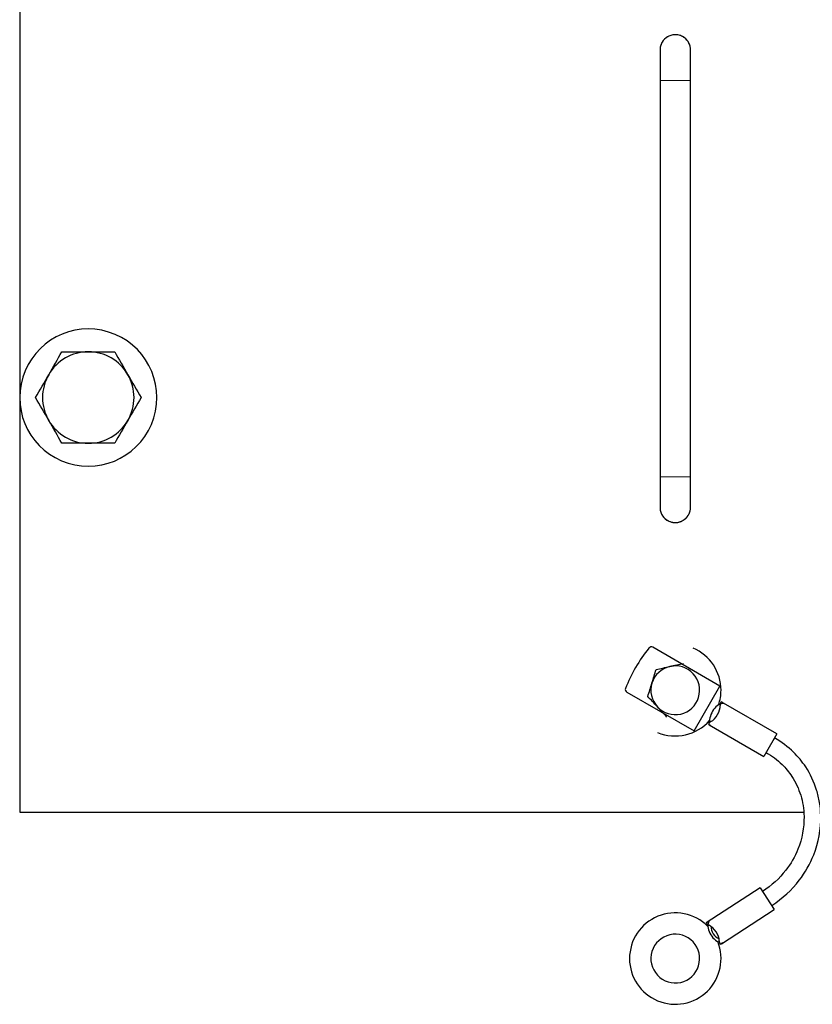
# Model space of a CAD drawing. Header units: inches. Extents: x 0 to 29700, y -16 to 21000.
# Tile 133 of 256: x 9067 to 9327, y 16441 to 16764. Entities that reach past the tile are written whole.
import ezdxf

# ---------------------------------------------------------------- set-up
doc = ezdxf.new("R2010")
doc.units = ezdxf.units.IN
doc.layers.add('254', color=7, linetype='Continuous', true_color=0xffffff)

msp = doc.modelspace()

# ---------------------------------------------------------------- linework, layer by layer
at = {"layer": '254', "color": 2, "linetype": 'Continuous', "lineweight": 25}
for p, q in [((9066.751, 17393.694), (9066.751, 16503.694)), ((9296.393, 16545.055), (9274.366, 16557.772)), ((9287.893, 16530.332), (9296.393, 16545.055)), ((9265.866, 16543.05), (9287.893, 16530.332)), ((9315.053, 16529.374), (9296.776, 16539.926)), ((9292.862, 16532.371), (9310.803, 16522.013)), ((9315.053, 16529.374), (9310.803, 16522.013)), ((9066.751, 16503.694), (9323.844, 16503.694)), ((9309.564, 16478.942), (9291.903, 16467.403)), ((9309.564, 16478.942), (9314.213, 16471.826)), ((9296.871, 16460.495), (9314.213, 16471.826))]:
    msp.add_line(p, q, dxfattribs=at)
for centre, radius, start, end in [((9089.251, 16639.694), 22.5, 342.80295, 162.80295), ((9089.251, 16639.694), 15, 90, 150), ((9089.251, 16639.694), 15, 30, 90), ((9089.251, 16639.694), 15, 150, 210), ((9089.251, 16639.694), 15, 330, 30), ((9089.251, 16639.694), 22.5, 162.80295, 342.80295), ((9089.251, 16639.694), 15, 210, 270), ((9089.251, 16639.694), 15, 270, 330), ((9312.928, 16525.694), 51, 141.37307, 158.62693), ((9273.866, 16556.906), 1, 60, 141.37307), ((9281.751, 16543.694), 15, 0, 67.13438), ((9281.751, 16543.694), 8, 102.80295, 162.80295), ((9281.751, 16543.694), 8, 42.80295, 102.80295), ((9281.751, 16543.694), 8, 342.80295, 42.80295), ((9266.366, 16543.916), 1, 158.62693, 240), ((9281.751, 16543.694), 8, 162.80295, 222.80295), ((9281.751, 16543.694), 15, 341.36438, 0), ((9281.751, 16543.694), 8, 282.80295, 342.80295), ((9281.751, 16543.694), 8, 222.80295, 282.80295), ((9281.751, 16543.694), 15, 247.12875, 318.63375), ((9281.751, 16455.694), 15, 44.92125, 180), ((9281.751, 16455.694), 8, 102.80295, 162.80295), ((9281.751, 16455.694), 8, 42.80295, 102.80295), ((9281.751, 16455.694), 15, 180, 21.79125), ((9281.751, 16455.694), 8, 342.80295, 42.80295), ((9281.751, 16455.694), 8, 162.80295, 222.80295), ((9281.751, 16455.694), 8, 282.80295, 342.80295), ((9281.751, 16455.694), 8, 222.80295, 282.80295)]:
    msp.add_arc(centre, radius, start, end, dxfattribs=at)
for centre, major_axis, ratio, start_param, end_param in [((9295.997, 16535.468), (2.125, 3.681), 0.5714286, 0.2441771, 2.5232675), ((9293.504, 16536.908), (2.125, 3.681), 0.5714286, 3.9037028, 5.5210752), ((9298.867, 16533.812), (6.209, 1.202), 0.1962398, 2.6018544, 3.6081415), ((9295.523, 16464.691), (-2.325, 3.558), 0.5714286, 0.2441771, 2.5232675), ((9293.112, 16463.116), (-2.325, 3.558), 0.5714286, 3.9037028, 5.5210752), ((9295.523, 16464.691), (-1.504, 2.302), 0.5714286, 0.5672486, 2.5743441), ((9298.296, 16466.503), (1.731, 6.083), 0.1962398, 2.6018544, 3.6081415)]:
    msp.add_ellipse(centre, major_axis=major_axis, ratio=ratio, start_param=start_param, end_param=end_param, dxfattribs=at)
for points, knots in [([(9286.751, 16753.694), (9286.751, 16753.747), (9286.749, 16753.843), (9286.741, 16754.016), (9286.721, 16754.267), (9286.658, 16754.708), (9286.462, 16755.459), (9285.861, 16756.732), (9284.576, 16757.968), (9283.212, 16758.535), (9282.324, 16758.663), (9282.082, 16758.684), (9281.906, 16758.692), (9281.74, 16758.695), (9281.388, 16758.688), (9280.067, 16758.534), (9278.458, 16757.676), (9277.233, 16756.084), (9276.855, 16754.818), (9276.771, 16754.197), (9276.753, 16753.889), (9276.751, 16753.753), (9276.751, 16753.694)], [0, 0, 0, 0, 0.0141265, 0.0250917, 0.0443801, 0.0778847, 0.13468, 0.2261764, 0.3846805, 0.4737339, 0.485724, 0.4942633, 0.4976538, 0.5010546, 0.5088983, 0.5312367, 0.6638589, 0.8303264, 0.9212868, 0.9645928, 0.9842714, 1, 1, 1, 1]), ([(9276.751, 16753.694), (9276.751, 16753.681), (9276.751, 16753.325), (9276.751, 16752.114), (9276.751, 16750.815), (9276.751, 16749.217), (9276.751, 16746.875), (9276.751, 16744.997), (9276.751, 16743.693)], [0, 0, 0, 0, 0.2394517, 0.3683458, 0.5000023, 0.6316182, 0.760518, 1, 1, 1, 1]), ([(9286.751, 16743.693), (9286.751, 16744.997), (9286.751, 16746.875), (9286.751, 16749.217), (9286.751, 16750.815), (9286.751, 16752.114), (9286.751, 16753.325), (9286.751, 16753.681), (9286.751, 16753.694)], [0, 0, 0, 0, 0.239482, 0.3683818, 0.4999977, 0.6316542, 0.7605483, 1, 1, 1, 1]), ([(9276.751, 16743.693), (9276.751, 16732.86), (9276.751, 16711.193), (9276.751, 16678.694), (9276.751, 16646.194), (9276.751, 16624.527), (9276.751, 16613.694)], [0, 0, 0, 0, 0.2499984, 0.5, 0.7500017, 1, 1, 1, 1]), ([(9286.751, 16613.694), (9286.751, 16624.527), (9286.751, 16646.194), (9286.751, 16678.694), (9286.751, 16711.193), (9286.751, 16732.86), (9286.751, 16743.693)], [0, 0, 0, 0, 0.2499983, 0.5, 0.7500016, 1, 1, 1, 1]), ([(9276.751, 16613.694), (9276.751, 16612.39), (9276.751, 16610.512), (9276.751, 16608.17), (9276.751, 16606.572), (9276.751, 16605.273), (9276.751, 16604.063), (9276.751, 16603.707), (9276.751, 16603.694)], [0, 0, 0, 0, 0.2394937, 0.3683774, 0.5000063, 0.6316514, 0.7605719, 1, 1, 1, 1]), ([(9286.751, 16603.694), (9286.751, 16603.707), (9286.751, 16604.063), (9286.751, 16605.273), (9286.751, 16606.572), (9286.751, 16608.17), (9286.751, 16610.512), (9286.751, 16612.39), (9286.751, 16613.694)], [0, 0, 0, 0, 0.2394281, 0.3683486, 0.4999937, 0.6316226, 0.7605063, 1, 1, 1, 1]), ([(9276.751, 16603.694), (9276.751, 16603.64), (9276.752, 16603.543), (9276.76, 16603.37), (9276.781, 16603.116), (9276.846, 16602.667), (9277.051, 16601.889), (9277.725, 16600.513), (9279.256, 16599.15), (9281.023, 16598.677), (9282.075, 16598.693), (9282.566, 16598.756), (9282.931, 16598.83), (9283.306, 16598.936), (9283.682, 16599.076), (9284.048, 16599.247), (9284.558, 16599.537), (9285.142, 16599.988), (9286.076, 16601.001), (9286.527, 16602.071), (9286.705, 16602.941), (9286.742, 16603.358), (9286.75, 16603.563), (9286.751, 16603.654), (9286.751, 16603.694)], [0, 0, 0, 0, 0.0112596, 0.0200414, 0.0355784, 0.0628517, 0.1099881, 0.1887652, 0.3382736, 0.4437784, 0.4804958, 0.4955501, 0.5088269, 0.5212321, 0.533856, 0.5477311, 0.5636415, 0.6033743, 0.6554589, 0.8206978, 0.9156881, 0.9618498, 0.9830099, 1, 1, 1, 1]), ([(9297.112, 16539.732), (9297.109, 16539.734), (9297.102, 16539.738), (9297.091, 16539.744), (9297.081, 16539.749), (9297.07, 16539.755), (9297.06, 16539.76), (9297.05, 16539.764), (9297.039, 16539.769), (9297.029, 16539.773), (9297.019, 16539.777), (9297.009, 16539.781), (9297, 16539.784), (9296.99, 16539.787), (9296.98, 16539.79), (9296.971, 16539.792), (9296.961, 16539.795), (9296.952, 16539.797), (9296.943, 16539.799), (9296.933, 16539.8), (9296.924, 16539.801), (9296.915, 16539.802), (9296.906, 16539.803), (9296.898, 16539.803), (9296.889, 16539.804), (9296.88, 16539.804), (9296.872, 16539.803), (9296.863, 16539.803), (9296.855, 16539.802), (9296.846, 16539.801), (9296.838, 16539.799), (9296.83, 16539.798), (9296.822, 16539.796), (9296.814, 16539.794), (9296.806, 16539.791), (9296.799, 16539.789), (9296.791, 16539.786), (9296.783, 16539.783), (9296.776, 16539.779), (9296.769, 16539.775), (9296.761, 16539.772), (9296.754, 16539.767), (9296.747, 16539.763), (9296.74, 16539.758), (9296.733, 16539.753), (9296.726, 16539.748), (9296.72, 16539.743), (9296.713, 16539.737), (9296.706, 16539.731), (9296.7, 16539.725), (9296.694, 16539.718), (9296.687, 16539.711), (9296.681, 16539.705), (9296.675, 16539.697), (9296.669, 16539.69), (9296.664, 16539.682), (9296.658, 16539.674), (9296.652, 16539.666), (9296.647, 16539.658), (9296.639, 16539.646), (9296.631, 16539.631), (9296.621, 16539.612), (9296.611, 16539.592), (9296.601, 16539.571), (9296.592, 16539.549), (9296.584, 16539.526), (9296.576, 16539.502), (9296.568, 16539.477), (9296.56, 16539.452), (9296.553, 16539.425), (9296.546, 16539.397), (9296.54, 16539.368), (9296.534, 16539.338), (9296.529, 16539.307), (9296.523, 16539.276), (9296.519, 16539.243), (9296.514, 16539.209), (9296.51, 16539.175), (9296.507, 16539.139), (9296.504, 16539.103), (9296.501, 16539.065), (9296.498, 16539.027), (9296.496, 16538.988), (9296.495, 16538.947), (9296.494, 16538.906), (9296.493, 16538.864), (9296.493, 16538.821), (9296.493, 16538.777), (9296.493, 16538.747), (9296.493, 16538.732)], [0, 0, 0, 0, 0.0092933, 0.0185579, 0.0277942, 0.0370025, 0.0461831, 0.0553365, 0.0644629, 0.0735627, 0.0826363, 0.0916841, 0.1007063, 0.1097033, 0.1186756, 0.1276235, 0.1365474, 0.1454476, 0.1543245, 0.1631786, 0.1720101, 0.1808196, 0.1896073, 0.1983737, 0.2071192, 0.2158442, 0.224549, 0.2332342, 0.2419, 0.2505469, 0.2591754, 0.2677859, 0.2763787, 0.2849542, 0.293513, 0.3020555, 0.310582, 0.319093, 0.327589, 0.3360704, 0.3445376, 0.352991, 0.3614312, 0.3698585, 0.3782734, 0.3866764, 0.3950679, 0.4034483, 0.4118182, 0.420178, 0.428528, 0.4368689, 0.4452011, 0.4535249, 0.461841, 0.4701497, 0.4784516, 0.486747, 0.4950365, 0.5033206, 0.5197676, 0.5362316, 0.5527162, 0.5692251, 0.5857618, 0.6023301, 0.6189335, 0.6355757, 0.6522601, 0.6689902, 0.6857697, 0.7026019, 0.7194903, 0.7364383, 0.7534492, 0.7705264, 0.7876731, 0.8048927, 0.8221883, 0.8395631, 0.8570202, 0.8745627, 0.8921936, 0.9099159, 0.9277326, 0.9456465, 0.9636605, 0.9817774, 1, 1, 1, 1]), ([(9297.551, 16539.333), (9297.546, 16539.339), (9297.537, 16539.35), (9297.523, 16539.366), (9297.509, 16539.382), (9297.495, 16539.397), (9297.482, 16539.412), (9297.468, 16539.427), (9297.454, 16539.442), (9297.441, 16539.456), (9297.428, 16539.47), (9297.414, 16539.484), (9297.401, 16539.498), (9297.388, 16539.511), (9297.375, 16539.524), (9297.362, 16539.536), (9297.349, 16539.548), (9297.337, 16539.56), (9297.324, 16539.572), (9297.311, 16539.583), (9297.299, 16539.595), (9297.287, 16539.605), (9297.274, 16539.616), (9297.262, 16539.626), (9297.25, 16539.636), (9297.238, 16539.645), (9297.226, 16539.655), (9297.214, 16539.664), (9297.203, 16539.673), (9297.191, 16539.681), (9297.179, 16539.689), (9297.168, 16539.697), (9297.157, 16539.705), (9297.145, 16539.712), (9297.134, 16539.719), (9297.123, 16539.726), (9297.116, 16539.73), (9297.112, 16539.732)], [0, 0, 0, 0, 0.0306933, 0.0612539, 0.0916824, 0.1219795, 0.1521459, 0.1821822, 0.2120892, 0.2418674, 0.2715176, 0.3010405, 0.3304368, 0.3597073, 0.3888526, 0.4178736, 0.4467709, 0.4755453, 0.5041976, 0.5327286, 0.5611391, 0.5894298, 0.6176016, 0.6456553, 0.6735917, 0.7014118, 0.7291162, 0.756706, 0.7841819, 0.8115448, 0.8387958, 0.8659356, 0.8929651, 0.9198854, 0.9466973, 0.9734019, 1, 1, 1, 1]), ([(9313.393, 16473.081), (9316.955, 16475.423), (9322.294, 16480.329), (9328.168, 16490.57), (9329.833, 16499.651), (9329.174, 16506.833), (9327.879, 16512.356), (9325.192, 16518.088), (9320.359, 16523.915), (9316.628, 16526.736), (9314.303, 16528.075)], [0, 0, 0, 0, 0.1843817, 0.3298139, 0.5284991, 0.5966871, 0.660279, 0.7879445, 0.881881, 1, 1, 1, 1]), ([(9311.553, 16523.312), (9313.491, 16522.2), (9316.573, 16519.867), (9320.53, 16515.066), (9322.702, 16510.372), (9323.744, 16505.85), (9324.266, 16499.894), (9322.842, 16492.333), (9317.885, 16483.773), (9313.39, 16479.657), (9310.385, 16477.686)], [0, 0, 0, 0, 0.118006, 0.2105302, 0.3358548, 0.3985184, 0.4669998, 0.6670187, 0.8133798, 1, 1, 1, 1]), ([(9292.222, 16467.611), (9292.218, 16467.609), (9292.211, 16467.605), (9292.202, 16467.598), (9292.192, 16467.591), (9292.183, 16467.584), (9292.173, 16467.577), (9292.165, 16467.57), (9292.156, 16467.563), (9292.148, 16467.556), (9292.14, 16467.549), (9292.132, 16467.541), (9292.125, 16467.534), (9292.117, 16467.527), (9292.111, 16467.52), (9292.104, 16467.512), (9292.098, 16467.505), (9292.092, 16467.497), (9292.086, 16467.49), (9292.08, 16467.482), (9292.075, 16467.475), (9292.07, 16467.467), (9292.065, 16467.46), (9292.061, 16467.452), (9292.057, 16467.444), (9292.053, 16467.436), (9292.05, 16467.429), (9292.046, 16467.421), (9292.043, 16467.413), (9292.04, 16467.405), (9292.038, 16467.397), (9292.036, 16467.389), (9292.034, 16467.381), (9292.032, 16467.373), (9292.031, 16467.365), (9292.03, 16467.357), (9292.029, 16467.349), (9292.028, 16467.341), (9292.028, 16467.332), (9292.028, 16467.324), (9292.028, 16467.316), (9292.029, 16467.308), (9292.029, 16467.299), (9292.03, 16467.291), (9292.032, 16467.282), (9292.033, 16467.274), (9292.035, 16467.266), (9292.037, 16467.257), (9292.04, 16467.249), (9292.042, 16467.24), (9292.045, 16467.232), (9292.048, 16467.223), (9292.052, 16467.214), (9292.055, 16467.206), (9292.059, 16467.197), (9292.064, 16467.188), (9292.068, 16467.18), (9292.073, 16467.171), (9292.078, 16467.162), (9292.085, 16467.151), (9292.094, 16467.136), (9292.107, 16467.118), (9292.12, 16467.101), (9292.135, 16467.083), (9292.15, 16467.065), (9292.167, 16467.047), (9292.184, 16467.029), (9292.203, 16467.01), (9292.223, 16466.992), (9292.244, 16466.974), (9292.265, 16466.955), (9292.288, 16466.936), (9292.312, 16466.918), (9292.337, 16466.899), (9292.363, 16466.88), (9292.39, 16466.861), (9292.418, 16466.842), (9292.447, 16466.822), (9292.477, 16466.803), (9292.508, 16466.784), (9292.541, 16466.764), (9292.574, 16466.745), (9292.608, 16466.726), (9292.643, 16466.706), (9292.679, 16466.686), (9292.717, 16466.667), (9292.755, 16466.647), (9292.794, 16466.627), (9292.821, 16466.614), (9292.835, 16466.607)], [0, 0, 0, 0, 0.0092933, 0.0185579, 0.0277942, 0.0370025, 0.0461831, 0.0553365, 0.0644629, 0.0735627, 0.0826363, 0.0916841, 0.1007063, 0.1097033, 0.1186756, 0.1276235, 0.1365474, 0.1454476, 0.1543245, 0.1631786, 0.1720102, 0.1808196, 0.1896073, 0.1983737, 0.2071192, 0.2158442, 0.224549, 0.2332342, 0.2419, 0.250547, 0.2591754, 0.2677859, 0.2763787, 0.2849542, 0.293513, 0.3020555, 0.310582, 0.3190931, 0.327589, 0.3360704, 0.3445376, 0.352991, 0.3614312, 0.3698585, 0.3782734, 0.3866764, 0.3950679, 0.4034483, 0.4118182, 0.420178, 0.428528, 0.4368689, 0.4452011, 0.453525, 0.461841, 0.4701497, 0.4784516, 0.486747, 0.4950366, 0.5033206, 0.5197676, 0.5362316, 0.5527162, 0.5692251, 0.5857618, 0.6023301, 0.6189335, 0.6355757, 0.6522601, 0.6689902, 0.6857697, 0.7026019, 0.7194903, 0.7364383, 0.7534492, 0.7705264, 0.7876731, 0.8048927, 0.8221883, 0.8395631, 0.8570202, 0.8745627, 0.8921936, 0.9099159, 0.9277326, 0.9456465, 0.9636605, 0.9817774, 1, 1, 1, 1]), ([(9292.776, 16467.823), (9292.769, 16467.821), (9292.755, 16467.818), (9292.734, 16467.812), (9292.714, 16467.807), (9292.693, 16467.802), (9292.674, 16467.796), (9292.654, 16467.791), (9292.635, 16467.786), (9292.616, 16467.78), (9292.598, 16467.775), (9292.579, 16467.769), (9292.561, 16467.763), (9292.544, 16467.757), (9292.526, 16467.752), (9292.509, 16467.746), (9292.493, 16467.74), (9292.476, 16467.734), (9292.46, 16467.728), (9292.444, 16467.722), (9292.429, 16467.716), (9292.414, 16467.71), (9292.399, 16467.703), (9292.384, 16467.697), (9292.37, 16467.691), (9292.356, 16467.684), (9292.342, 16467.678), (9292.329, 16467.672), (9292.316, 16467.665), (9292.303, 16467.658), (9292.29, 16467.652), (9292.278, 16467.645), (9292.266, 16467.639), (9292.255, 16467.632), (9292.243, 16467.625), (9292.232, 16467.618), (9292.225, 16467.614), (9292.222, 16467.611)], [0, 0, 0, 0, 0.0306933, 0.0612539, 0.0916824, 0.1219795, 0.1521459, 0.1821822, 0.2120892, 0.2418674, 0.2715176, 0.3010405, 0.3304368, 0.3597073, 0.3888526, 0.4178736, 0.4467709, 0.4755453, 0.5041976, 0.5327286, 0.5611391, 0.5894298, 0.6176016, 0.6456553, 0.6735917, 0.7014118, 0.7291162, 0.756706, 0.7841819, 0.8115448, 0.8387958, 0.8659356, 0.8929651, 0.9198854, 0.9466973, 0.9734019, 1, 1, 1, 1])]:
    msp.add_open_spline(points, degree=3, knots=knots, dxfattribs=at)
at = {"layer": '254', "color": 110, "linetype": 'Continuous', "lineweight": 13}
for points, weights, knots in [([(9276.753, 16753.558), (9276.752, 16753.592), (9276.751, 16753.626), (9276.751, 16753.66), (9276.751, 16755.461), (9277.635, 16757.81), (9279.983, 16758.694), (9283.518, 16758.694), (9285.867, 16757.81), (9286.751, 16755.461), (9286.751, 16753.694)], [1.01648993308, 1.01654964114, 1.01659062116, 1.01661171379, 1.01661171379, 0.958470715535, 1.01661171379, 1.01661171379, 0.958470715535, 1.01661171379, 1.01661171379], [0, 0, 0, 0, 0, 0.0094336, 0.0094336, 0.0094336, 0.5047168, 0.5047168, 0.5047168, 1, 1, 1, 1, 1]), ([(9286.751, 16743.693), (9286.751, 16743.693), (9285.867, 16743.692), (9283.518, 16743.691), (9279.983, 16743.691), (9277.635, 16743.692), (9276.751, 16743.693), (9276.751, 16743.694), (9277.635, 16743.695), (9279.983, 16743.695), (9283.518, 16743.695), (9285.867, 16743.695), (9286.751, 16743.694), (9286.751, 16743.693)], [1.01661171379, 1.01661171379, 0.958470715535, 1.01661171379, 1.01661171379, 0.958470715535, 1.01661171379, 1.01661171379, 0.958470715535, 1.01661171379, 1.01661171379, 0.958470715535, 1.01661171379, 1.01661171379], [0, 0, 0, 0, 0, 0.25, 0.25, 0.25, 0.5, 0.5, 0.5, 0.75, 0.75, 0.75, 1, 1, 1, 1, 1]), ([(9286.751, 16613.694), (9286.751, 16613.695), (9285.867, 16613.696), (9283.518, 16613.696), (9279.983, 16613.696), (9277.635, 16613.696), (9276.751, 16613.695), (9276.751, 16613.693), (9277.635, 16613.692), (9279.983, 16613.692), (9283.518, 16613.692), (9285.867, 16613.692), (9286.751, 16613.693), (9286.751, 16613.694)], [1.01661171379, 1.01661171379, 0.958470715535, 1.01661171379, 1.01661171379, 0.958470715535, 1.01661171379, 1.01661171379, 0.958470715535, 1.01661171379, 1.01661171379, 0.958470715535, 1.01661171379, 1.01661171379], [0, 0, 0, 0, 0, 0.25, 0.25, 0.25, 0.5, 0.5, 0.5, 0.75, 0.75, 0.75, 1, 1, 1, 1, 1]), ([(9276.753, 16603.829), (9276.752, 16603.795), (9276.751, 16603.761), (9276.751, 16603.727), (9276.751, 16601.926), (9277.635, 16599.578), (9279.983, 16598.694), (9283.518, 16598.694), (9285.867, 16599.578), (9286.751, 16601.926), (9286.751, 16603.694)], [1.01648934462, 1.01654933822, 1.01659051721, 1.01661171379, 1.01661171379, 0.958470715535, 1.01661171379, 1.01661171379, 0.958470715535, 1.01661171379, 1.01661171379], [0, 0, 0, 0, 0, 0.0094566, 0.0094566, 0.0094566, 0.5047283, 0.5047283, 0.5047283, 1, 1, 1, 1, 1])]:
    msp.add_rational_spline(points, weights, degree=4, knots=knots, dxfattribs=at)
at = {"layer": '254', "color": 2, "linetype": 'Continuous', "lineweight": 25}
for points in [[(9076.26, 16647.194), (9077.73, 16649.74), (9079.177, 16652.246), (9080.59, 16654.694)], [(9080.59, 16654.694), (9083.392, 16654.694), (9086.317, 16654.694), (9089.251, 16654.694)], [(9089.251, 16654.694), (9092.182, 16654.694), (9095.09, 16654.694), (9097.911, 16654.694)], [(9097.911, 16654.694), (9099.328, 16652.24), (9100.766, 16649.749), (9102.241, 16647.194)], [(9071.93, 16639.694), (9073.347, 16642.147), (9074.785, 16644.638), (9076.26, 16647.194)], [(9102.241, 16647.194), (9103.711, 16644.648), (9105.158, 16642.141), (9106.571, 16639.694)], [(9076.26, 16632.194), (9074.79, 16634.74), (9073.343, 16637.246), (9071.93, 16639.694)], [(9106.571, 16639.694), (9105.154, 16637.24), (9103.717, 16634.749), (9102.241, 16632.194)], [(9080.59, 16624.694), (9079.174, 16627.147), (9077.736, 16629.638), (9076.26, 16632.194)], [(9102.241, 16632.194), (9100.771, 16629.648), (9099.324, 16627.141), (9097.911, 16624.694)], [(9089.251, 16624.694), (9086.317, 16624.694), (9083.392, 16624.694), (9080.59, 16624.694)], [(9097.911, 16624.694), (9095.09, 16624.694), (9092.182, 16624.694), (9089.251, 16624.694)], [(9274.108, 16546.059), (9274.571, 16547.554), (9275.032, 16549.044), (9275.474, 16550.471)], [(9275.474, 16550.471), (9276.948, 16550.806), (9278.443, 16551.146), (9279.978, 16551.495)], [(9279.978, 16551.495), (9281.507, 16551.842), (9283.012, 16552.184), (9284.482, 16552.518)], [(9272.743, 16541.647), (9273.188, 16543.084), (9273.646, 16544.565), (9274.108, 16546.059)], [(9275.881, 16538.258), (9274.816, 16539.408), (9273.767, 16540.541), (9272.743, 16541.647)], [(9279.02, 16534.869), (9277.993, 16535.978), (9276.95, 16537.103), (9275.881, 16538.258)]]:
    msp.add_open_spline(points, degree=3, dxfattribs=at)
msp.add_rational_spline([(9314.303, 16528.075), (9314.301, 16528.073), (9314.288, 16528.049), (9314.263, 16528.006), (9314.075, 16527.68), (9313.637, 16526.923), (9312.948, 16525.729), (9312.487, 16524.931)], [1.00699042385, 1.01051998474, 1.01404039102, 1.01661171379, 1.01661171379, 0.958470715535, 1.01661171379, 1.01661171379], degree=4, knots=[0, 0, 0, 0, 0, 0.1737578, 0.1737578, 0.1737578, 1, 1, 1, 1, 1], dxfattribs=at)

doc.saveas('drawing.dxf')
